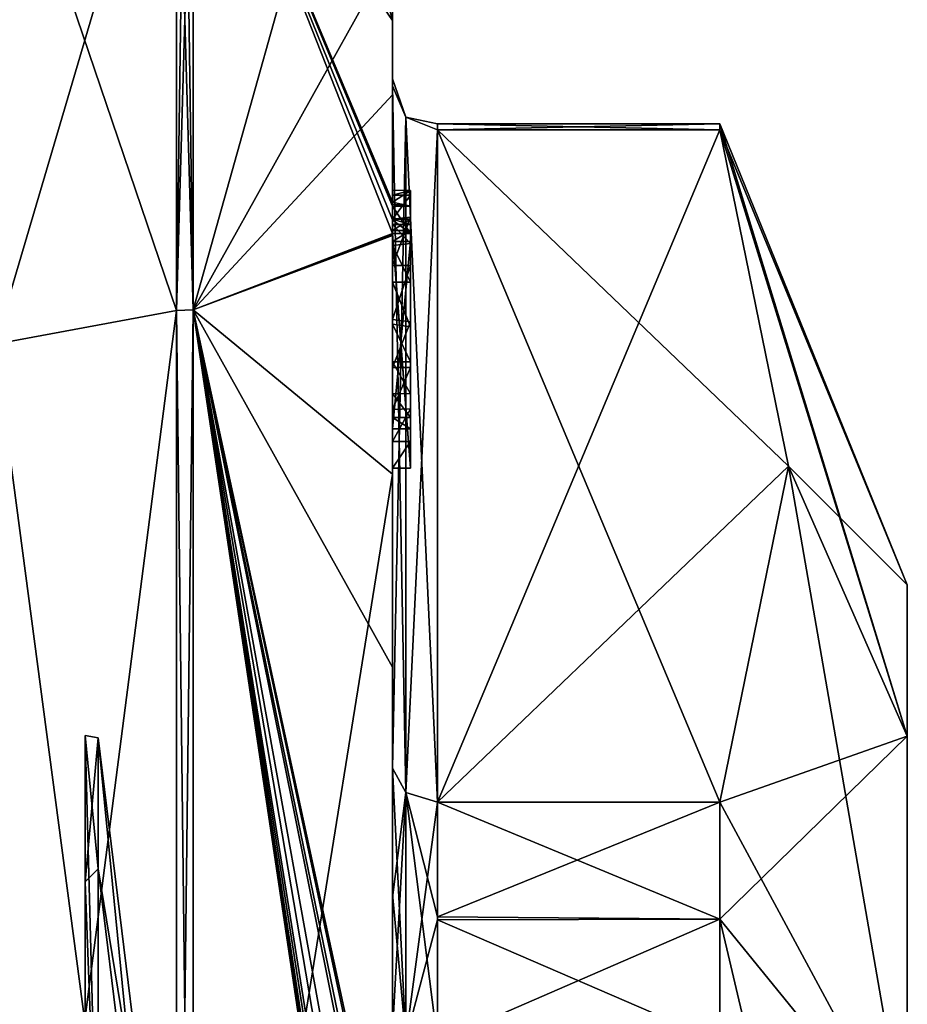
# Model space of a CAD drawing. Extents: x -23 to 470, y -1800 to 0.
# Tile 103 of 213: x 460 to 470, y -1764 to -1753. Entities that reach past the tile are written whole.
import ezdxf

# ---------------------------------------------------------------- set-up
doc = ezdxf.new("R2010")
doc.units = 0
doc.header["$LTSCALE"] = 61.997326
for name, color, linetype in [('721', 7, 'CONTINUOUS'), ('726', 7, 'CONTINUOUS'), ('727', 7, 'CONTINUOUS'), ('728', 7, 'CONTINUOUS'), ('733', 7, 'CONTINUOUS'), ('734', 7, 'CONTINUOUS'), ('735', 7, 'CONTINUOUS'), ('736', 7, 'CONTINUOUS'), ('739', 7, 'CONTINUOUS'), ('740', 7, 'CONTINUOUS'), ('742', 7, 'CONTINUOUS'), ('792', 7, 'CONTINUOUS'), ('793', 7, 'CONTINUOUS'), ('794', 7, 'CONTINUOUS'), ('795', 7, 'CONTINUOUS'), ('796', 7, 'CONTINUOUS'), ('797', 7, 'CONTINUOUS'), ('798', 7, 'CONTINUOUS'), ('799', 7, 'CONTINUOUS'), ('801', 7, 'CONTINUOUS'), ('802', 7, 'CONTINUOUS'), ('806', 7, 'CONTINUOUS'), ('807', 7, 'CONTINUOUS'), ('808', 7, 'CONTINUOUS'), ('809', 7, 'CONTINUOUS'), ('810', 7, 'CONTINUOUS'), ('811', 7, 'CONTINUOUS'), ('812', 7, 'CONTINUOUS'), ('895', 7, 'CONTINUOUS'), ('896', 7, 'CONTINUOUS'), ('900', 7, 'CONTINUOUS'), ('901', 7, 'CONTINUOUS'), ('903', 7, 'CONTINUOUS'), ('905', 7, 'CONTINUOUS'), ('907', 7, 'CONTINUOUS')]:
    doc.layers.add(name, color=color, linetype=linetype)

msp = doc.modelspace()

# ---------------------------------------------------------------- linework, layer by layer
at = {"layer": '721', "linetype": 'CONTINUOUS'}
for points in [[(470.1, -1759.5), (470.1, -1761.175, 6.249), (470.1, -1784.5), (470.1, -1759.5)], [(470.1, -1761.175, -6.249), (470.1, -1759.5), (470.1, -1782.825, -6.249), (470.1, -1761.175, -6.249)], [(470.1, -1782.825, -6.249), (470.1, -1759.5), (470.1, -1784.5), (470.1, -1782.825, -6.249)], [(470.1, -1761.175, 6.249), (470.1, -1765.751, 10.825), (470.1, -1782.825, 6.249), (470.1, -1761.175, 6.249)], [(470.1, -1784.5), (470.1, -1761.175, 6.249), (470.1, -1782.825, 6.249), (470.1, -1784.5)], [(470.1, -1765.751, -10.825), (470.1, -1761.175, -6.249), (470.1, -1778.249, -10.825), (470.1, -1765.751, -10.825)], [(470.1, -1778.249, -10.825), (470.1, -1761.175, -6.249), (470.1, -1782.825, -6.249), (470.1, -1778.249, -10.825)]]:
    msp.add_3dface(points, dxfattribs=at)
at = {"layer": '726', "linetype": 'CONTINUOUS'}
for points in [[(464.9, -1761.907, -14.418), (464.9, -1754.467, -1.532), (468.023, -1761.907, -14.418), (464.9, -1761.907, -14.418)], [(468.023, -1761.907, -14.418), (464.9, -1754.467, -1.532), (468.786, -1758.187, -7.975), (468.023, -1761.907, -14.418)], [(468.786, -1758.187, -7.975), (464.9, -1754.467, -1.532), (468.023, -1754.467, -1.532), (468.786, -1758.187, -7.975)]]:
    msp.add_3dface(points, dxfattribs=at)
at = {"layer": '727', "linetype": 'CONTINUOUS'}
for points in [[(464.9, -1754.467, 1.532), (464.9, -1761.907, 14.418), (468.023, -1754.467, 1.532), (464.9, -1754.467, 1.532)], [(468.023, -1754.467, 1.532), (464.9, -1761.907, 14.418), (468.786, -1758.187, 7.975), (468.023, -1754.467, 1.532)], [(468.786, -1758.187, 7.975), (464.9, -1761.907, 14.418), (468.023, -1761.907, 14.418), (468.786, -1758.187, 7.975)]]:
    msp.add_3dface(points, dxfattribs=at)
at = {"layer": '728', "linetype": 'CONTINUOUS'}
for points in [[(464.4, -1752.5), (464.4, -1754.08, 7.69), (464.4, -1753.257, -5.382), (464.4, -1752.5)], [(464.4, -1753.257, -5.382), (464.4, -1754.08, 7.69), (464.4, -1753.9, 0.012), (464.4, -1753.257, -5.382)], [(464.4, -1755.268, -10.015), (464.4, -1753.257, -5.382), (464.4, -1755.133, -9.552), (464.4, -1755.268, -10.015)], [(464.4, -1755.133, -9.552), (464.4, -1753.257, -5.382), (464.4, -1753.979, -1.686), (464.4, -1755.133, -9.552)], [(464.4, -1753.979, -1.686), (464.4, -1753.257, -5.382), (464.4, -1753.9, 0.012), (464.4, -1753.979, -1.686)], [(464.4, -1753.9, 0.012), (464.4, -1754.08, 7.69), (464.4, -1753.979, 1.686), (464.4, -1753.9, 0.012)], [(464.4, -1757.915, -8.604), (464.4, -1757.561, -8.194), (464.4, -1753.979, -1.686), (464.4, -1757.915, -8.604)], [(464.4, -1761.529, -14.764), (464.4, -1757.915, -8.604), (464.4, -1753.979, -1.686), (464.4, -1761.529, -14.764)], [(464.4, -1754.08, 7.69), (464.4, -1758.278, 13.855), (464.4, -1753.979, 1.686), (464.4, -1754.08, 7.69)], [(464.4, -1753.979, 1.686), (464.4, -1758.278, 13.855), (464.4, -1761.529, 14.764), (464.4, -1753.979, 1.686)], [(464.4, -1755.187, -9.097), (464.4, -1755.133, -9.552), (464.4, -1753.979, -1.686), (464.4, -1755.187, -9.097)], [(464.4, -1755.454, -8.634), (464.4, -1755.187, -9.097), (464.4, -1753.979, -1.686), (464.4, -1755.454, -8.634)], [(464.4, -1755.966, -8.23), (464.4, -1755.454, -8.634), (464.4, -1753.979, -1.686), (464.4, -1755.966, -8.23)], [(464.4, -1756.563, -7.993), (464.4, -1755.966, -8.23), (464.4, -1753.979, -1.686), (464.4, -1756.563, -7.993)], [(464.4, -1757.095, -7.988), (464.4, -1756.563, -7.993), (464.4, -1753.979, -1.686), (464.4, -1757.095, -7.988)], [(464.4, -1757.561, -8.194), (464.4, -1757.095, -7.988), (464.4, -1753.979, -1.686), (464.4, -1757.561, -8.194)], [(464.4, -1755.454, -9.579), (464.4, -1755.514, -9.204), (464.4, -1755.578, -9.948), (464.4, -1755.454, -9.579)], [(464.4, -1755.514, -9.204), (464.4, -1755.747, -8.855), (464.4, -1755.578, -9.948), (464.4, -1755.514, -9.204)], [(464.4, -1755.747, -8.855), (464.4, -1755.701, -10.162), (464.4, -1755.578, -9.948), (464.4, -1755.747, -8.855)], [(464.4, -1755.635, -10.603), (464.4, -1758.211, -9.116), (464.4, -1760.414, -15.685), (464.4, -1755.635, -10.603)], [(464.4, -1757.773, -8.966), (464.4, -1755.701, -10.162), (464.4, -1757.65, -8.752), (464.4, -1757.773, -8.966)], [(464.4, -1757.65, -8.752), (464.4, -1755.701, -10.162), (464.4, -1757.385, -8.46), (464.4, -1757.65, -8.752)], [(464.4, -1757.385, -8.46), (464.4, -1755.701, -10.162), (464.4, -1757.035, -8.329), (464.4, -1757.385, -8.46)], [(464.4, -1757.035, -8.329), (464.4, -1755.701, -10.162), (464.4, -1756.616, -8.356), (464.4, -1757.035, -8.329)], [(464.4, -1756.616, -8.356), (464.4, -1755.701, -10.162), (464.4, -1756.151, -8.55), (464.4, -1756.616, -8.356)], [(464.4, -1756.151, -8.55), (464.4, -1755.701, -10.162), (464.4, -1755.747, -8.855), (464.4, -1756.151, -8.55)], [(464.4, -1758.211, -9.116), (464.4, -1757.915, -8.604), (464.4, -1761.529, -14.764), (464.4, -1758.211, -9.116)], [(464.4, -1760.414, -15.685), (464.4, -1758.211, -9.116), (464.4, -1761.529, -14.764), (464.4, -1760.414, -15.685)], [(464.4, -1758.278, 13.855), (464.4, -1764.48, 17.992), (464.4, -1761.529, 14.764), (464.4, -1758.278, 13.855)], [(464.4, -1766.674, -18.759), (464.4, -1760.414, -15.685), (464.4, -1766.674, -18.216), (464.4, -1766.674, -18.759)], [(464.4, -1766.674, -18.216), (464.4, -1760.414, -15.685), (464.4, -1764.45, -16.45), (464.4, -1766.674, -18.216)], [(464.4, -1764.45, -16.45), (464.4, -1760.414, -15.685), (464.4, -1762.961, -15.681), (464.4, -1764.45, -16.45)], [(464.4, -1762.961, -15.681), (464.4, -1760.414, -15.685), (464.4, -1761.529, -14.764), (464.4, -1762.961, -15.681)], [(464.4, -1761.529, 14.764), (464.4, -1764.48, 17.992), (464.4, -1762.921, 15.658), (464.4, -1761.529, 14.764)], [(464.4, -1762.921, 15.658), (464.4, -1764.48, 17.992), (464.4, -1764.45, 16.45), (464.4, -1762.921, 15.658)]]:
    msp.add_3dface(points, dxfattribs=at)
at = {"layer": '733', "linetype": 'CONTINUOUS'}
for points in [[(462.195, -1750.017), (462.195, -1756.456, 15.544), (463.769, -1750.84), (462.195, -1750.017)], [(462.195, -1756.456, 15.544), (464.4, -1752.5), (463.769, -1750.84), (462.195, -1756.456, 15.544)], [(464.4, -1754.08, 7.69), (464.4, -1752.5), (462.195, -1756.456, 15.544), (464.4, -1754.08, 7.69)], [(464.4, -1758.278, 13.855), (464.4, -1754.08, 7.69), (462.195, -1756.456, 15.544), (464.4, -1758.278, 13.855)], [(462.195, -1772, 21.983), (464.4, -1758.278, 13.855), (462.195, -1756.456, 15.544), (462.195, -1772, 21.983)], [(464.4, -1764.48, 17.992), (464.4, -1758.278, 13.855), (462.195, -1772, 21.983), (464.4, -1764.48, 17.992)]]:
    msp.add_3dface(points, dxfattribs=at)
at = {"layer": '734', "linetype": 'CONTINUOUS'}
for points in [[(464.4, -1753.257, -5.382), (464.4, -1755.268, -10.015), (462.195, -1750.017), (464.4, -1753.257, -5.382)], [(464.4, -1753.257, -5.382), (462.195, -1750.017), (463.769, -1750.84), (464.4, -1753.257, -5.382)], [(462.195, -1750.017), (464.4, -1755.268, -10.015), (464.4, -1755.288, -10.053), (462.195, -1750.017)], [(464.4, -1755.31, -10.091), (462.195, -1750.017), (464.4, -1755.288, -10.053), (464.4, -1755.31, -10.091)], [(462.195, -1750.017), (464.4, -1755.31, -10.091), (464.4, -1755.461, -10.354), (462.195, -1750.017)], [(462.195, -1756.456, -15.544), (462.195, -1750.017), (464.4, -1755.613, -10.616), (462.195, -1756.456, -15.544)], [(464.4, -1755.613, -10.616), (462.195, -1750.017), (464.4, -1755.461, -10.354), (464.4, -1755.613, -10.616)], [(464.4, -1752.5), (464.4, -1753.257, -5.382), (463.769, -1750.84), (464.4, -1752.5)], [(464.4, -1755.624, -10.61), (462.195, -1756.456, -15.544), (464.4, -1755.613, -10.616), (464.4, -1755.624, -10.61)], [(464.4, -1755.635, -10.603), (462.195, -1756.456, -15.544), (464.4, -1755.624, -10.61), (464.4, -1755.635, -10.603)], [(464.4, -1755.635, -10.603), (464.4, -1760.414, -15.685), (462.195, -1756.456, -15.544), (464.4, -1755.635, -10.603)], [(464.4, -1760.414, -15.685), (464.4, -1766.674, -18.759), (462.195, -1756.456, -15.544), (464.4, -1760.414, -15.685)], [(462.195, -1756.456, -15.544), (464.4, -1766.674, -18.759), (464.374, -1766.674, -19.134), (462.195, -1756.456, -15.544)], [(462.195, -1756.456, -15.544), (464.4, -1770.56, -19.447), (464.4, -1770.884, -19.5), (462.195, -1756.456, -15.544)], [(464.4, -1770.56, -19.447), (462.195, -1756.456, -15.544), (464.399, -1770.227, -19.5), (464.4, -1770.56, -19.447)], [(462.195, -1772, -21.983), (462.195, -1756.456, -15.544), (464.4, -1771.249, -19.5), (462.195, -1772, -21.983)], [(464.4, -1771.249, -19.5), (462.195, -1756.456, -15.544), (464.4, -1771.067, -19.5), (464.4, -1771.249, -19.5)], [(464.4, -1771.067, -19.5), (462.195, -1756.456, -15.544), (464.4, -1770.884, -19.5), (464.4, -1771.067, -19.5)], [(464.399, -1770.227, -19.5), (462.195, -1756.456, -15.544), (464.394, -1769.404, -19.5), (464.399, -1770.227, -19.5)], [(464.394, -1769.404, -19.5), (462.195, -1756.456, -15.544), (464.383, -1768.594, -19.5), (464.394, -1769.404, -19.5)], [(464.383, -1768.594, -19.5), (462.195, -1756.456, -15.544), (464.32, -1767.021, -19.5), (464.383, -1768.594, -19.5)], [(464.32, -1767.021, -19.5), (462.195, -1756.456, -15.544), (464.296, -1766.674, -19.5), (464.32, -1767.021, -19.5)], [(464.296, -1766.674, -19.5), (462.195, -1756.456, -15.544), (464.374, -1766.674, -19.134), (464.296, -1766.674, -19.5)]]:
    msp.add_3dface(points, dxfattribs=at)
at = {"layer": '735', "linetype": 'CONTINUOUS'}
for points in [[(462.009, -1756.465, -15.535), (460, -1750.556), (462.009, -1750.03, 0), (462.009, -1756.465, -15.535)], [(460, -1756.837, -15.164), (460, -1750.556), (462.009, -1756.465, -15.535), (460, -1756.837, -15.164)], [(462.009, -1772, -21.97), (460, -1756.837, -15.164), (462.009, -1756.465, -15.535), (462.009, -1772, -21.97)], [(460, -1772, -21.444), (460, -1756.837, -15.164), (462.009, -1772, -21.97), (460, -1772, -21.444)]]:
    msp.add_3dface(points, dxfattribs=at)
at = {"layer": '736', "linetype": 'CONTINUOUS'}
for points in [[(460, -1750.556), (460, -1756.837, 15.164), (462.009, -1750.03, 0), (460, -1750.556)], [(462.009, -1750.03, 0), (460, -1756.837, 15.164), (462.009, -1756.465, 15.535), (462.009, -1750.03, 0)], [(460, -1756.837, 15.164), (460, -1772, 21.444), (462.009, -1756.465, 15.535), (460, -1756.837, 15.164)], [(462.009, -1756.465, 15.535), (460, -1772, 21.444), (462.009, -1772, 21.97), (462.009, -1756.465, 15.535)]]:
    msp.add_3dface(points, dxfattribs=at)
at = {"layer": '739', "linetype": 'CONTINUOUS'}
for points in [[(462.009, -1756.465, 15.535), (462.195, -1750.017), (462.102, -1750.015, 0), (462.009, -1756.465, 15.535)], [(462.009, -1750.03, 0), (462.009, -1756.465, 15.535), (462.102, -1750.015, 0), (462.009, -1750.03, 0)], [(462.195, -1756.456, 15.544), (462.195, -1750.017), (462.009, -1756.465, 15.535), (462.195, -1756.456, 15.544)], [(462.195, -1772, 21.983), (462.195, -1756.456, 15.544), (462.009, -1772, 21.97), (462.195, -1772, 21.983)], [(462.195, -1756.456, 15.544), (462.009, -1756.465, 15.535), (462.009, -1772, 21.97), (462.195, -1756.456, 15.544)]]:
    msp.add_3dface(points, dxfattribs=at)
at = {"layer": '740', "linetype": 'CONTINUOUS'}
for points in [[(462.195, -1756.456, -15.544), (462.009, -1750.03, 0), (462.102, -1750.015, 0), (462.195, -1756.456, -15.544)], [(462.195, -1756.456, -15.544), (462.009, -1756.465, -15.535), (462.009, -1750.03, 0), (462.195, -1756.456, -15.544)], [(462.195, -1750.017), (462.195, -1756.456, -15.544), (462.102, -1750.015, 0), (462.195, -1750.017)], [(462.195, -1756.456, -15.544), (462.195, -1772, -21.983), (462.009, -1756.465, -15.535), (462.195, -1756.456, -15.544)], [(462.195, -1772, -21.983), (462.009, -1772, -21.97), (462.009, -1756.465, -15.535), (462.195, -1772, -21.983)]]:
    msp.add_3dface(points, dxfattribs=at)
at = {"layer": '742', "linetype": 'CONTINUOUS'}
for points in [[(470.1, -1759.5), (470.1, -1761.175, -6.249), (468.023, -1754.4), (470.1, -1759.5)], [(468.023, -1754.467, 1.532), (470.1, -1759.5), (468.023, -1754.4), (468.023, -1754.467, 1.532)], [(470.1, -1761.175, -6.249), (468.023, -1754.467, -1.532), (468.023, -1754.4), (470.1, -1761.175, -6.249)], [(470.1, -1759.5), (468.023, -1754.467, 1.532), (468.786, -1758.187, 7.975), (470.1, -1759.5)], [(470.1, -1761.175, -6.249), (468.786, -1758.187, -7.975), (468.023, -1754.467, -1.532), (470.1, -1761.175, -6.249)], [(470.1, -1761.175, 6.249), (468.786, -1758.187, 7.975), (468.023, -1761.907, 14.418), (470.1, -1761.175, 6.249)], [(470.1, -1765.751, -10.825), (468.023, -1761.907, -14.418), (468.786, -1758.187, -7.975), (470.1, -1765.751, -10.825)], [(470.1, -1761.175, 6.249), (470.1, -1759.5), (468.786, -1758.187, 7.975), (470.1, -1761.175, 6.249)], [(470.1, -1761.175, -6.249), (470.1, -1765.751, -10.825), (468.786, -1758.187, -7.975), (470.1, -1761.175, -6.249)], [(470.1, -1765.751, 10.825), (470.1, -1761.175, 6.249), (468.023, -1763.2, 15.242), (470.1, -1765.751, 10.825)], [(470.1, -1761.175, 6.249), (468.023, -1761.907, 14.418), (468.023, -1763.2, 15.242), (470.1, -1761.175, 6.249)], [(468.023, -1761.907, -14.418), (470.1, -1765.751, -10.825), (468.023, -1763.2, -15.242), (468.023, -1761.907, -14.418)], [(468.023, -1764.56, 15.95), (470.1, -1765.751, 10.825), (468.023, -1763.2, 15.242), (468.023, -1764.56, 15.95)], [(470.1, -1765.751, -10.825), (470.1, -1772, -12.5), (468.023, -1763.2, -15.242), (470.1, -1765.751, -10.825)], [(470.1, -1772, -12.5), (468.023, -1764.56, -15.95), (468.023, -1763.2, -15.242), (470.1, -1772, -12.5)]]:
    msp.add_3dface(points, dxfattribs=at)
at = {"layer": '792', "linetype": 'CONTINUOUS'}
for points in [[(464.6, -1755.136, -9.59), (464.6, -1755.613, -10.616), (464.6, -1755.31, -10.091), (464.6, -1755.136, -9.59)], [(464.6, -1755.613, -10.616), (464.6, -1755.136, -9.59), (464.6, -1755.578, -9.948), (464.6, -1755.613, -10.616)], [(464.6, -1755.136, -9.59), (464.6, -1755.187, -9.097), (464.6, -1755.578, -9.948), (464.6, -1755.136, -9.59)], [(464.6, -1755.187, -9.097), (464.6, -1755.431, -8.659), (464.6, -1755.514, -9.204), (464.6, -1755.187, -9.097)], [(464.6, -1755.578, -9.948), (464.6, -1755.187, -9.097), (464.6, -1755.453, -9.57), (464.6, -1755.578, -9.948)], [(464.6, -1755.453, -9.57), (464.6, -1755.187, -9.097), (464.6, -1755.514, -9.204), (464.6, -1755.453, -9.57)], [(464.6, -1755.431, -8.659), (464.6, -1755.966, -8.23), (464.6, -1755.724, -8.879), (464.6, -1755.431, -8.659)], [(464.6, -1755.514, -9.204), (464.6, -1755.431, -8.659), (464.6, -1755.724, -8.879), (464.6, -1755.514, -9.204)], [(464.6, -1755.701, -10.162), (464.6, -1755.613, -10.616), (464.6, -1755.578, -9.948), (464.6, -1755.701, -10.162)], [(464.6, -1758.211, -9.116), (464.6, -1755.613, -10.616), (464.6, -1757.773, -8.966), (464.6, -1758.211, -9.116)], [(464.6, -1755.613, -10.616), (464.6, -1755.701, -10.162), (464.6, -1757.773, -8.966), (464.6, -1755.613, -10.616)], [(464.6, -1755.724, -8.879), (464.6, -1755.966, -8.23), (464.6, -1756.151, -8.55), (464.6, -1755.724, -8.879)], [(464.6, -1755.966, -8.23), (464.6, -1756.59, -7.986), (464.6, -1756.151, -8.55), (464.6, -1755.966, -8.23)], [(464.6, -1756.151, -8.55), (464.6, -1756.59, -7.986), (464.6, -1756.646, -8.348), (464.6, -1756.151, -8.55)], [(464.6, -1756.59, -7.986), (464.6, -1757.095, -7.988), (464.6, -1757.035, -8.329), (464.6, -1756.59, -7.986)], [(464.6, -1756.646, -8.348), (464.6, -1756.59, -7.986), (464.6, -1757.035, -8.329), (464.6, -1756.646, -8.348)], [(464.6, -1757.035, -8.329), (464.6, -1757.095, -7.988), (464.6, -1757.386, -8.46), (464.6, -1757.035, -8.329)], [(464.6, -1757.095, -7.988), (464.6, -1757.553, -8.187), (464.6, -1757.386, -8.46), (464.6, -1757.095, -7.988)], [(464.6, -1757.386, -8.46), (464.6, -1757.553, -8.187), (464.6, -1757.65, -8.752), (464.6, -1757.386, -8.46)], [(464.6, -1757.553, -8.187), (464.6, -1757.915, -8.604), (464.6, -1757.773, -8.966), (464.6, -1757.553, -8.187)], [(464.6, -1757.65, -8.752), (464.6, -1757.553, -8.187), (464.6, -1757.773, -8.966), (464.6, -1757.65, -8.752)], [(464.6, -1757.915, -8.604), (464.6, -1758.211, -9.116), (464.6, -1757.773, -8.966), (464.6, -1757.915, -8.604)]]:
    msp.add_3dface(points, dxfattribs=at)
at = {"layer": '793', "linetype": 'CONTINUOUS'}
for points in [[(464.4, -1757.915, -8.604), (464.4, -1758.211, -9.116), (464.6, -1757.915, -8.604), (464.4, -1757.915, -8.604)], [(464.4, -1758.211, -9.116), (464.6, -1758.211, -9.116), (464.6, -1757.915, -8.604), (464.4, -1758.211, -9.116)]]:
    msp.add_3dface(points, dxfattribs=at)
at = {"layer": '794', "linetype": 'CONTINUOUS'}
for points in [[(464.4, -1757.095, -7.988), (464.4, -1757.561, -8.194), (464.6, -1757.095, -7.988), (464.4, -1757.095, -7.988)], [(464.4, -1757.561, -8.194), (464.6, -1757.553, -8.187), (464.6, -1757.095, -7.988), (464.4, -1757.561, -8.194)], [(464.4, -1757.561, -8.194), (464.4, -1757.915, -8.604), (464.6, -1757.553, -8.187), (464.4, -1757.561, -8.194)], [(464.4, -1757.915, -8.604), (464.6, -1757.915, -8.604), (464.6, -1757.553, -8.187), (464.4, -1757.915, -8.604)]]:
    msp.add_3dface(points, dxfattribs=at)
at = {"layer": '795', "linetype": 'CONTINUOUS'}
for points in [[(464.4, -1755.966, -8.23), (464.4, -1756.563, -7.993), (464.6, -1755.966, -8.23), (464.4, -1755.966, -8.23)], [(464.4, -1756.563, -7.993), (464.6, -1756.59, -7.986), (464.6, -1755.966, -8.23), (464.4, -1756.563, -7.993)], [(464.4, -1756.563, -7.993), (464.4, -1757.095, -7.988), (464.6, -1756.59, -7.986), (464.4, -1756.563, -7.993)], [(464.4, -1757.095, -7.988), (464.6, -1757.095, -7.988), (464.6, -1756.59, -7.986), (464.4, -1757.095, -7.988)]]:
    msp.add_3dface(points, dxfattribs=at)
at = {"layer": '796', "linetype": 'CONTINUOUS'}
for points in [[(464.4, -1755.187, -9.097), (464.4, -1755.454, -8.634), (464.6, -1755.187, -9.097), (464.4, -1755.187, -9.097)], [(464.4, -1755.454, -8.634), (464.6, -1755.431, -8.659), (464.6, -1755.187, -9.097), (464.4, -1755.454, -8.634)], [(464.4, -1755.454, -8.634), (464.4, -1755.966, -8.23), (464.6, -1755.431, -8.659), (464.4, -1755.454, -8.634)], [(464.4, -1755.966, -8.23), (464.6, -1755.966, -8.23), (464.6, -1755.431, -8.659), (464.4, -1755.966, -8.23)]]:
    msp.add_3dface(points, dxfattribs=at)
at = {"layer": '797', "linetype": 'CONTINUOUS'}
for points in [[(464.4, -1755.268, -10.015), (464.4, -1755.133, -9.552), (464.6, -1755.136, -9.59), (464.4, -1755.268, -10.015)], [(464.4, -1755.133, -9.552), (464.4, -1755.187, -9.097), (464.6, -1755.136, -9.59), (464.4, -1755.133, -9.552)], [(464.4, -1755.268, -10.015), (464.6, -1755.136, -9.59), (464.6, -1755.31, -10.091), (464.4, -1755.268, -10.015)], [(464.4, -1755.187, -9.097), (464.6, -1755.187, -9.097), (464.6, -1755.136, -9.59), (464.4, -1755.187, -9.097)], [(464.4, -1755.288, -10.053), (464.4, -1755.268, -10.015), (464.6, -1755.31, -10.091), (464.4, -1755.288, -10.053)], [(464.4, -1755.31, -10.091), (464.4, -1755.288, -10.053), (464.6, -1755.31, -10.091), (464.4, -1755.31, -10.091)]]:
    msp.add_3dface(points, dxfattribs=at)
at = {"layer": '798', "linetype": 'CONTINUOUS'}
for points in [[(464.4, -1755.461, -10.354), (464.4, -1755.31, -10.091), (464.6, -1755.613, -10.616), (464.4, -1755.461, -10.354)], [(464.6, -1755.613, -10.616), (464.4, -1755.31, -10.091), (464.6, -1755.31, -10.091), (464.6, -1755.613, -10.616)], [(464.4, -1755.613, -10.616), (464.4, -1755.461, -10.354), (464.6, -1755.613, -10.616), (464.4, -1755.613, -10.616)]]:
    msp.add_3dface(points, dxfattribs=at)
at = {"layer": '799', "linetype": 'CONTINUOUS'}
for points in [[(464.4, -1755.624, -10.61), (464.4, -1755.613, -10.616), (464.6, -1758.211, -9.116), (464.4, -1755.624, -10.61)], [(464.4, -1755.613, -10.616), (464.6, -1755.613, -10.616), (464.6, -1758.211, -9.116), (464.4, -1755.613, -10.616)], [(464.4, -1755.635, -10.603), (464.4, -1755.624, -10.61), (464.6, -1758.211, -9.116), (464.4, -1755.635, -10.603)], [(464.4, -1758.211, -9.116), (464.4, -1755.635, -10.603), (464.6, -1758.211, -9.116), (464.4, -1758.211, -9.116)]]:
    msp.add_3dface(points, dxfattribs=at)
at = {"layer": '801', "linetype": 'CONTINUOUS'}
for points in [[(464.4, -1761.529, -14.764), (464.4, -1753.979, -1.686), (464.549, -1754.326, -1.576), (464.4, -1761.529, -14.764)], [(464.4, -1761.529, -14.764), (464.549, -1754.326, -1.576), (464.549, -1761.798, -14.518), (464.4, -1761.529, -14.764)], [(464.549, -1754.326, -1.576), (464.9, -1754.467, -1.532), (464.549, -1761.798, -14.518), (464.549, -1754.326, -1.576)], [(464.9, -1754.467, -1.532), (464.9, -1761.907, -14.418), (464.549, -1761.798, -14.518), (464.9, -1754.467, -1.532)]]:
    msp.add_3dface(points, dxfattribs=at)
at = {"layer": '802', "linetype": 'CONTINUOUS'}
for points in [[(464.4, -1753.979, 1.686), (464.4, -1761.529, 14.764), (464.549, -1761.798, 14.518), (464.4, -1753.979, 1.686)], [(464.4, -1753.979, 1.686), (464.549, -1761.798, 14.518), (464.549, -1754.326, 1.576), (464.4, -1753.979, 1.686)], [(464.9, -1761.907, 14.418), (464.9, -1754.467, 1.532), (464.549, -1754.326, 1.576), (464.9, -1761.907, 14.418)], [(464.549, -1761.798, 14.518), (464.9, -1761.907, 14.418), (464.549, -1754.326, 1.576), (464.549, -1761.798, 14.518)]]:
    msp.add_3dface(points, dxfattribs=at)
at = {"layer": '806', "linetype": 'CONTINUOUS'}
for points in [[(464.4, -1755.701, -10.162), (464.4, -1757.773, -8.966), (464.6, -1755.701, -10.162), (464.4, -1755.701, -10.162)], [(464.6, -1755.701, -10.162), (464.4, -1757.773, -8.966), (464.6, -1757.773, -8.966), (464.6, -1755.701, -10.162)]]:
    msp.add_3dface(points, dxfattribs=at)
at = {"layer": '807', "linetype": 'CONTINUOUS'}
for points in [[(464.4, -1757.773, -8.966), (464.4, -1757.65, -8.752), (464.6, -1757.773, -8.966), (464.4, -1757.773, -8.966)], [(464.4, -1757.65, -8.752), (464.6, -1757.65, -8.752), (464.6, -1757.773, -8.966), (464.4, -1757.65, -8.752)]]:
    msp.add_3dface(points, dxfattribs=at)
at = {"layer": '808', "linetype": 'CONTINUOUS'}
for points in [[(464.4, -1757.385, -8.46), (464.4, -1757.035, -8.329), (464.6, -1757.386, -8.46), (464.4, -1757.385, -8.46)], [(464.4, -1757.035, -8.329), (464.6, -1757.035, -8.329), (464.6, -1757.386, -8.46), (464.4, -1757.035, -8.329)], [(464.4, -1757.65, -8.752), (464.4, -1757.385, -8.46), (464.6, -1757.65, -8.752), (464.4, -1757.65, -8.752)], [(464.4, -1757.385, -8.46), (464.6, -1757.386, -8.46), (464.6, -1757.65, -8.752), (464.4, -1757.385, -8.46)]]:
    msp.add_3dface(points, dxfattribs=at)
at = {"layer": '809', "linetype": 'CONTINUOUS'}
for points in [[(464.4, -1756.616, -8.356), (464.4, -1756.151, -8.55), (464.6, -1756.646, -8.348), (464.4, -1756.616, -8.356)], [(464.4, -1756.151, -8.55), (464.6, -1756.151, -8.55), (464.6, -1756.646, -8.348), (464.4, -1756.151, -8.55)], [(464.4, -1757.035, -8.329), (464.4, -1756.616, -8.356), (464.6, -1757.035, -8.329), (464.4, -1757.035, -8.329)], [(464.4, -1756.616, -8.356), (464.6, -1756.646, -8.348), (464.6, -1757.035, -8.329), (464.4, -1756.616, -8.356)]]:
    msp.add_3dface(points, dxfattribs=at)
at = {"layer": '810', "linetype": 'CONTINUOUS'}
for points in [[(464.4, -1755.747, -8.855), (464.4, -1755.514, -9.204), (464.6, -1755.724, -8.879), (464.4, -1755.747, -8.855)], [(464.4, -1755.514, -9.204), (464.6, -1755.514, -9.204), (464.6, -1755.724, -8.879), (464.4, -1755.514, -9.204)], [(464.4, -1755.747, -8.855), (464.6, -1755.724, -8.879), (464.6, -1756.151, -8.55), (464.4, -1755.747, -8.855)], [(464.4, -1756.151, -8.55), (464.4, -1755.747, -8.855), (464.6, -1756.151, -8.55), (464.4, -1756.151, -8.55)]]:
    msp.add_3dface(points, dxfattribs=at)
at = {"layer": '811', "linetype": 'CONTINUOUS'}
for points in [[(464.4, -1755.454, -9.579), (464.4, -1755.578, -9.948), (464.6, -1755.453, -9.57), (464.4, -1755.454, -9.579)], [(464.4, -1755.454, -9.579), (464.6, -1755.453, -9.57), (464.6, -1755.514, -9.204), (464.4, -1755.454, -9.579)], [(464.4, -1755.578, -9.948), (464.6, -1755.578, -9.948), (464.6, -1755.453, -9.57), (464.4, -1755.578, -9.948)], [(464.4, -1755.514, -9.204), (464.4, -1755.454, -9.579), (464.6, -1755.514, -9.204), (464.4, -1755.514, -9.204)]]:
    msp.add_3dface(points, dxfattribs=at)
at = {"layer": '812', "linetype": 'CONTINUOUS'}
for points in [[(464.4, -1755.578, -9.948), (464.4, -1755.701, -10.162), (464.6, -1755.578, -9.948), (464.4, -1755.578, -9.948)], [(464.4, -1755.701, -10.162), (464.6, -1755.701, -10.162), (464.6, -1755.578, -9.948), (464.4, -1755.701, -10.162)]]:
    msp.add_3dface(points, dxfattribs=at)
at = {"layer": '895', "linetype": 'CONTINUOUS'}
for points in [[(468.023, -1754.467, -1.532), (464.9, -1754.467, -1.532), (464.9, -1754.4, 0.01), (468.023, -1754.467, -1.532)], [(468.023, -1754.4), (468.023, -1754.467, -1.532), (464.9, -1754.4, 0.01), (468.023, -1754.4)], [(464.9, -1754.467, 1.532), (468.023, -1754.467, 1.532), (468.023, -1754.4), (464.9, -1754.467, 1.532)], [(464.9, -1754.467, 1.532), (468.023, -1754.4), (464.9, -1754.4, 0.01), (464.9, -1754.467, 1.532)], [(464.9, -1761.907, -14.418), (468.023, -1761.907, -14.418), (468.023, -1763.2, -15.242), (464.9, -1761.907, -14.418)], [(464.9, -1761.907, -14.418), (468.023, -1763.2, -15.242), (464.9, -1763.209, -15.248), (464.9, -1761.907, -14.418)], [(468.023, -1761.907, 14.418), (464.9, -1761.907, 14.418), (464.9, -1763.177, 15.229), (468.023, -1761.907, 14.418)], [(468.023, -1763.2, 15.242), (468.023, -1761.907, 14.418), (464.9, -1763.177, 15.229), (468.023, -1763.2, 15.242)], [(464.9, -1764.56, 15.95), (468.023, -1763.2, 15.242), (464.9, -1763.177, 15.229), (464.9, -1764.56, 15.95)], [(464.9, -1764.56, 15.95), (468.023, -1764.56, 15.95), (468.023, -1763.2, 15.242), (464.9, -1764.56, 15.95)], [(468.023, -1763.2, -15.242), (468.023, -1764.56, -15.95), (464.9, -1763.209, -15.248), (468.023, -1763.2, -15.242)], [(468.023, -1764.56, -15.95), (464.9, -1764.56, -15.95), (464.9, -1763.209, -15.248), (468.023, -1764.56, -15.95)]]:
    msp.add_3dface(points, dxfattribs=at)
at = {"layer": '896', "linetype": 'CONTINUOUS'}
for points in [[(464.4, -1761.529, 14.764), (464.4, -1762.921, 15.658), (464.549, -1764.528, 16.094), (464.4, -1761.529, 14.764)], [(464.549, -1761.798, 14.518), (464.4, -1761.529, 14.764), (464.549, -1764.528, 16.094), (464.549, -1761.798, 14.518)], [(464.9, -1764.56, 15.95), (464.9, -1763.177, 15.229), (464.549, -1761.798, 14.518), (464.9, -1764.56, 15.95)], [(464.9, -1764.56, 15.95), (464.549, -1761.798, 14.518), (464.549, -1764.528, 16.094), (464.9, -1764.56, 15.95)], [(464.9, -1763.177, 15.229), (464.9, -1761.907, 14.418), (464.549, -1761.798, 14.518), (464.9, -1763.177, 15.229)], [(464.4, -1762.921, 15.658), (464.4, -1764.45, 16.45), (464.549, -1764.528, 16.094), (464.4, -1762.921, 15.658)]]:
    msp.add_3dface(points, dxfattribs=at)
at = {"layer": '900', "linetype": 'CONTINUOUS'}
for points in [[(464.4, -1762.961, -15.681), (464.4, -1761.529, -14.764), (464.549, -1761.798, -14.518), (464.4, -1762.961, -15.681)], [(464.4, -1764.45, -16.45), (464.4, -1762.961, -15.681), (464.549, -1761.798, -14.518), (464.4, -1764.45, -16.45)], [(464.4, -1764.45, -16.45), (464.549, -1761.798, -14.518), (464.549, -1764.528, -16.094), (464.4, -1764.45, -16.45)], [(464.549, -1761.798, -14.518), (464.9, -1761.907, -14.418), (464.549, -1764.528, -16.094), (464.549, -1761.798, -14.518)], [(464.9, -1761.907, -14.418), (464.9, -1763.209, -15.248), (464.549, -1764.528, -16.094), (464.9, -1761.907, -14.418)], [(464.9, -1763.209, -15.248), (464.9, -1764.56, -15.95), (464.549, -1764.528, -16.094), (464.9, -1763.209, -15.248)]]:
    msp.add_3dface(points, dxfattribs=at)
at = {"layer": '901', "linetype": 'CONTINUOUS'}
for points in [[(464.4, -1753.979, -1.686), (464.4, -1753.9, 0.012), (464.549, -1754.326, 1.576), (464.4, -1753.979, -1.686)], [(464.4, -1753.9, 0.012), (464.4, -1753.979, 1.686), (464.549, -1754.326, 1.576), (464.4, -1753.9, 0.012)], [(464.4, -1753.979, -1.686), (464.549, -1754.326, 1.576), (464.549, -1754.326, -1.576), (464.4, -1753.979, -1.686)], [(464.9, -1754.4, 0.01), (464.9, -1754.467, -1.532), (464.549, -1754.326, -1.576), (464.9, -1754.4, 0.01)], [(464.9, -1754.467, 1.532), (464.9, -1754.4, 0.01), (464.549, -1754.326, -1.576), (464.9, -1754.467, 1.532)], [(464.549, -1754.326, 1.576), (464.9, -1754.467, 1.532), (464.549, -1754.326, -1.576), (464.549, -1754.326, 1.576)]]:
    msp.add_3dface(points, dxfattribs=at)
at = {"layer": '903', "linetype": 'CONTINUOUS'}
for points in [[(461.857, -1767), (461.857, -1768.464, 3.535), (461.144, -1761.195, 0), (461.857, -1767)], [(461.144, -1762.643, -5.402), (461.857, -1767), (461.144, -1761.195, 0), (461.144, -1762.643, -5.402)], [(461.144, -1761.195, 0), (461.857, -1768.464, 3.535), (461.144, -1762.643, 5.402), (461.144, -1761.195, 0)], [(461.857, -1768.464, -3.535), (461.857, -1767), (461.144, -1762.643, -5.402), (461.857, -1768.464, -3.535)], [(461.144, -1766.598, -9.357), (461.857, -1768.464, -3.535), (461.144, -1762.643, -5.402), (461.144, -1766.598, -9.357)], [(461.144, -1762.643, 5.402), (461.857, -1768.464, 3.535), (461.144, -1766.598, 9.357), (461.144, -1762.643, 5.402)]]:
    msp.add_3dface(points, dxfattribs=at)
at = {"layer": '905', "linetype": 'CONTINUOUS'}
for points in [[(461.144, -1761.195, 0), (461.144, -1762.643, 5.402), (461, -1761.17, 3.519), (461.144, -1761.195, 0)], [(461, -1762.787, -6.693), (461.144, -1761.195, 0), (461, -1761.17, 3.519), (461, -1762.787, -6.693)], [(461.144, -1762.643, 5.402), (461.144, -1766.598, 9.357), (461, -1761.17, 3.519), (461.144, -1762.643, 5.402)], [(461, -1761.17, 3.519), (461.144, -1766.598, 9.357), (461, -1768.481, 10.83), (461, -1761.17, 3.519)], [(461.144, -1762.643, -5.402), (461.144, -1761.195, 0), (461, -1762.787, -6.693), (461.144, -1762.643, -5.402)], [(461.144, -1766.598, -9.357), (461.144, -1762.643, -5.402), (461, -1762.787, -6.693), (461.144, -1766.598, -9.357)], [(461, -1772, -11.388), (461.144, -1766.598, -9.357), (461, -1762.787, -6.693), (461, -1772, -11.388)]]:
    msp.add_3dface(points, dxfattribs=at)
at = {"layer": '907', "linetype": 'CONTINUOUS'}
for points in [[(461, -1761.17, 3.519), (461, -1768.481, 10.83), (461, -1778.693, 9.213), (461, -1761.17, 3.519)], [(461, -1783.388, 0), (461, -1761.17, 3.519), (461, -1778.693, 9.213), (461, -1783.388, 0)], [(461, -1783.388, 0), (461, -1762.787, -6.693), (461, -1761.17, 3.519), (461, -1783.388, 0)], [(461, -1780.052, -8.052), (461, -1772, -11.388), (461, -1762.787, -6.693), (461, -1780.052, -8.052)], [(461, -1783.388, 0), (461, -1780.052, -8.052), (461, -1762.787, -6.693), (461, -1783.388, 0)]]:
    msp.add_3dface(points, dxfattribs=at)

doc.saveas('drawing.dxf')
